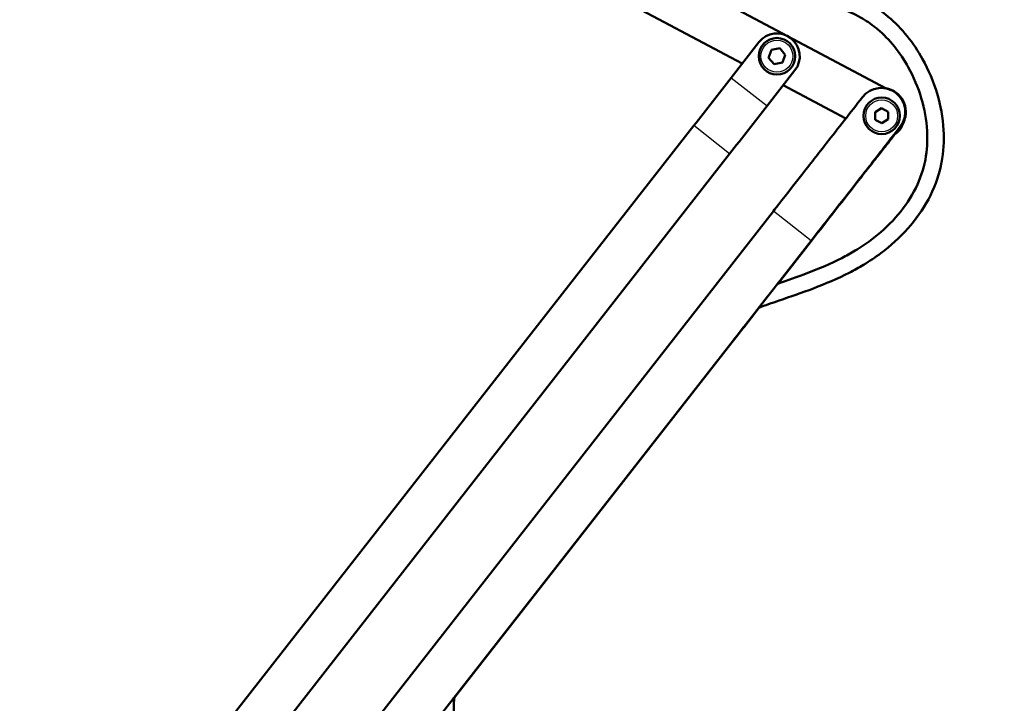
# Model space of a CAD drawing. Header units: millimetres. Extents: x 247 to 1050, y 34 to 1073.
# Tile 41 of 58: x 780 to 995, y 228 to 377. Entities that reach past the tile are written whole.
import ezdxf

# ---------------------------------------------------------------- set-up
doc = ezdxf.new("R2010")
doc.units = ezdxf.units.MM
doc.header["$LTSCALE"] = 0.75
doc.layers.add('Visible', color=7, linetype='Continuous', lineweight=50)
doc.layers.add('Visible Narrow', color=7, linetype='Continuous', lineweight=25)

msp = doc.modelspace()

# ---------------------------------------------------------------- linework, layer by layer
at = {"layer": 'Visible', "extrusion": (-1, -2.22045e-16, 2.96656e-13)}
for p, q in [((784.24, 460.89, 5), (969.42, 362.43, 5)), ((937.89, 367.87, 5), (779.54, 452.06, 5)), ((941.56, 372.56, 15), (935.47, 364.77, 15)), ((946.11, 371.22, 17), (944.3, 370.89, 17)), ((947.31, 369.82, 17), (946.11, 371.22, 17)), ((944.3, 370.89, 17), (943.68, 369.14, 17)), ((943.68, 369.14, 17), (944.89, 367.74, 17)), ((946.7, 368.08, 17), (947.31, 369.82, 17)), ((944.89, 367.74, 17), (946.7, 368.08, 17)), ((949.44, 366.4, 15), (943.35, 358.61, 15)), ((960.58, 355.8, 5), (946.86, 363.1, 5)), ((968.39, 362.53, 7.39), (968.4, 362.53, 6.39)), ((968.39, 358.07, 8.75), (967, 357.19, 8.75)), ((967, 357.19, 8.75), (967.06, 355.55, 8.75)), ((969.85, 357.3, 8.75), (968.39, 358.07, 8.75)), ((969.91, 355.65, 8.75), (969.85, 357.3, 8.75)), ((927.26, 354.26, 15.63), (825.52, 224.03, 31.33)), ((967.06, 355.55, 8.75), (968.52, 354.78, 8.75)), ((968.52, 354.78, 8.75), (969.91, 355.65, 8.75)), ((972.54, 354.04, 6.56), (971.26, 352.4, 6.56)), ((935.14, 348.1, 15.63), (833.4, 217.88, 31.33)), ((968.39, 348.73, 5.5), (968.48, 348.73, -4.23)), ((968.48, 348.73, -4.23), (968.42, 348.77, -4.23)), ((944.72, 335.49, 5.68), (840.5, 202.08, 4.77)), ((953, 329.03, 5.75), (826.64, 167.29, 4.65)), ((945.75, 319.63, -4.81), (953.09, 329.03, -4.75)), ((943.47, 316.81, 4.42), (938.17, 310.03, 4.37)), ((874.85, 228.88, -5.43), (941.64, 314.37, -4.85)), ((938.24, 310.03, -3.63), (941.62, 314.36, -3.6))]:
    msp.add_line(p, q, dxfattribs=at)
at = {"layer": 'Visible', "extrusion": (-2.97259e-13, -2.50951e-16, -1)}
msp.add_circle((-945.5, 369.48, -16.5), 4, dxfattribs=at)
at = {"layer": 'Visible', "extrusion": (-2.96656e-13, -2.22045e-16, -1)}
msp.add_circle((-968.46, 356.42, -8.25), 4, dxfattribs=at)
at = {"layer": 'Visible', "extrusion": (-2.97279e-13, -2.98583e-16, -1)}
msp.add_arc((-945.5, 369.48, -15), 5, 38, 218, dxfattribs=at)
at = {"layer": 'Visible', "extrusion": (0.788011, -0.615661, -3.25634e-13)}
msp.add_arc((863.37, 156, 512.59), 141, 264.5744, 270, dxfattribs=at)
at = {"layer": 'Visible', "extrusion": (-0.008727, 5.2194e-16, 0.999962)}
msp.add_arc((968.42, 357.28, -1.06), 5.25, 322, 142, dxfattribs=at)
at = {"layer": 'Visible', "extrusion": (-0.008727, 3.09383e-16, 0.999962)}
msp.add_arc((968.42, 357.28, -2.06), 5.25, 357.9506, 90, dxfattribs=at)
at = {"layer": 'Visible', "extrusion": (0.008727, -1.72736e-15, -0.999962)}
msp.add_arc((-968.42, 357.28, 14.56), 5.25, 99.3276, 205.277, dxfattribs=at)
at = {"layer": 'Visible', "extrusion": (0.008727, 6.69815e-16, -0.999962)}
msp.add_arc((-968.42, 357.28, 13.56), 5.25, 99.4678, 182.0494, dxfattribs=at)
at = {"layer": 'Visible', "extrusion": (-0.788011, 0.615661, 2.1256e-13)}
msp.add_arc((-863.37, 156, -522.59), 141, 270, 275.4256, dxfattribs=at)
at = {"layer": 'Visible', "extrusion": (0.008727, -1.79382e-15, -0.999962)}
msp.add_arc((-968.42, 357.28, 2.06), 5.25, 182.0494, 204.9422, dxfattribs=at)
at = {"layer": 'Visible'}
for centre, radius, start, end in [((968.46, 356.42, 4.81), 5, 301.4888, 351.1874), ((968.46, 356.42, 6.56), 4.9, 304.8441, 343.9556)]:
    msp.add_arc(centre, radius, start, end, dxfattribs=at)
at = {"layer": 'Visible', "extrusion": (-2.69233e-13, -1.69914e-14, -1)}
msp.add_arc((-968.4, 357.28, -6.56), 5.25, 204.863, 218.0011, dxfattribs=at)
at = {"layer": 'Visible', "extrusion": (0.787981, -0.615661, 0.006877)}
for centre, start, end in [((830.54, -3.35, 548.41), 333.3207, 90.3078), ((821.94, -3.4, 548.41), 90.3078, 270.3078)]:
    msp.add_arc(centre, 4, start, end, dxfattribs=at)
at = {"layer": 'Visible'}
for points, knots in [([(931.89, 382.38, 1.2), (931.97, 382.4, 1.2), (933.25, 382.71, 1.2), (935.17, 383.24, 1.2), (939.13, 384.23, 1.2), (944.59, 385.17, 1.2), (952.03, 385.32, 1.2), (959.13, 384.04, 1.2), (964.77, 381.74, 1.2), (968.06, 379.63, 1.2), (971.13, 377.15, 1.2), (974.18, 374, 1.2), (977.96, 368.36, 1.2), (980.89, 361.37, 1.2), (982.3, 353.57, 1.2), (982, 348.21, 1.2), (980.94, 343.07, 1.2), (978.99, 337.94, 1.2), (974.4, 331.52, 1.2), (969.32, 326.91, 1.2), (964.8, 323.88, 1.2), (959.88, 321.16, 1.2), (953.47, 318.46, 1.2), (946.67, 316.16, 1.2), (942.9, 314.84, 1.2), (941.52, 314.33, 1.2)], [0.1156215, 0.1156215, 0.1156215, 0.1156215, 0.1171875, 0.140625, 0.150941, 0.1875, 0.234375, 0.28125, 0.3164063, 0.3449441, 0.3515625, 0.3867188, 0.421875, 0.46875, 0.515625, 0.5579251, 0.5625, 0.609375, 0.65625, 0.703125, 0.7293074, 0.75, 0.8, 0.85, 0.8836153, 0.8836153, 0.8836153, 0.8836153]), ([(936.6, 379.88, 1.2), (936.67, 379.9, 1.2), (937.3, 380.06, 1.2), (939.92, 380.72, 1.2), (944.9, 381.57, 1.2), (951.79, 381.71, 1.2), (958.15, 380.55, 1.2), (963.12, 378.52, 1.2), (965.97, 376.68, 1.2), (968.65, 374.52, 1.2), (971.35, 371.74, 1.2), (974.75, 366.66, 1.2), (977.41, 360.33, 1.2), (978.67, 353.3, 1.2), (978.41, 348.62, 1.2), (977.49, 344.14, 1.2), (975.79, 339.69, 1.2), (971.71, 333.95, 1.2), (967.07, 329.74, 1.2), (962.93, 326.96, 1.2), (958.35, 324.43, 1.2), (952.53, 321.97, 1.2), (947.78, 320.33, 1.2), (945.67, 319.6, 1.2)], [0.1392925, 0.1392925, 0.1392925, 0.1392925, 0.140625, 0.150941, 0.1875, 0.234375, 0.28125, 0.3164063, 0.3449441, 0.3515625, 0.3867188, 0.421875, 0.46875, 0.515625, 0.5579251, 0.5625, 0.609375, 0.65625, 0.703125, 0.7293074, 0.75, 0.8, 0.8441976, 0.8441976, 0.8441976, 0.8441976]), ([(964.26, 360.51, 7.35), (961.61, 357.13, 7.33), (958.97, 353.75, 7.3), (953.81, 347.14, 7.26), (953.08, 346.21, 7.29), (947.45, 338.99, 6.22), (945.28, 336.2, 5.68), (944.72, 335.49, 5.68)], [-1.038755, -1.038755, -1.038755, -1.038755, -0.6456, -0.6456, -0.271205, -0.271205, 0, 0, 0, 0]), ([(973.27, 355.08, -5.07), (973.33, 355.21, -5.07), (973.39, 355.34, -5.07), (973.62, 355.99, -5.07), (973.73, 356.54, -5.07), (973.75, 357.09, -5.07)], [-0.2079193, -0.2079193, -0.2079193, -0.2079193, -0.1653355, -0.1653355, -0.0000033, -0.0000033, -0.0000033, -0.0000033]), ([(953, 329.03, 5.75), (956.56, 333.59, 5.78), (960.13, 338.15, 5.81), (964.27, 343.45, 5.85), (964.84, 344.19, 5.86), (966.66, 346.52, 5.87), (967, 346.95, 5.87), (967.96, 348.19, 6.13), (968.36, 348.69, 6.42), (969.18, 349.75, 6.98), (969.61, 350.31, 7.25), (970.53, 351.48, 7.41), (970.76, 351.78, 7.41), (972.53, 354.04, 7.42)], [0, 0, 0, 0, 1.7375, 1.7375, 2.017587, 2.017587, 2.624679, 2.624679, 3.508, 3.508, 4.388446, 4.388446, 4.763258, 4.763258, 4.763258, 4.763258]), ([(953.09, 329.03, -4.75), (956.65, 333.59, -4.72), (960.22, 338.15, -4.69), (964.36, 343.45, -4.65), (964.94, 344.19, -4.64), (966.76, 346.52, -4.63), (967.09, 346.95, -4.63), (968.06, 348.19, -4.87), (968.46, 348.69, -5.15), (969.29, 349.75, -5.7), (969.73, 350.31, -5.96), (970.55, 351.36, -6.08), (970.71, 351.57, -6.09), (971.29, 352.3, -6.09)], [-10.970352, -10.970352, -10.970352, -10.970352, -6.968683, -6.968683, -6.32361, -6.32361, -4.925405, -4.925405, -2.89101, -2.89101, -0.863239, -0.863239, -0.301717, -0.301717, -0.301717, -0.301717]), ([(970.85, 351.88, 6.41), (970.48, 351.4, 6.4), (970.11, 350.93, 6.35), (969.57, 350.24, 6.15), (969.39, 350.01, 6.06), (969.04, 349.56, 5.87), (968.86, 349.33, 5.77), (968.59, 348.98, 5.61), (968.49, 348.85, 5.55), (968.39, 348.73, 5.5)], [0, 0, 0, 0, 0.25, 0.25, 0.375, 0.375, 0.5, 0.5, 0.5706209, 0.5706209, 0.5706209, 0.5706209]), ([(968.48, 348.73, -4.23), (968.58, 348.86, -4.28), (968.69, 349, -4.34), (968.97, 349.36, -4.5), (969.15, 349.58, -4.6), (969.5, 350.03, -4.78), (969.68, 350.26, -4.86), (970.22, 350.94, -5.04), (970.58, 351.41, -5.09), (970.95, 351.88, -5.09)], [-0.5763363, -0.5763363, -0.5763363, -0.5763363, -0.5, -0.5, -0.375, -0.375, -0.25, -0.25, 0, 0, 0, 0]), ([(874.86, 228.97, 1.2), (874.71, 228.15, 1.2), (874.46, 224.29, 1.2), (876.32, 216.94, 1.2), (878.66, 197.72, 1.2), (875.82, 174.77, 1.2), (870.61, 147.21, 1.2), (869.45, 129.05, 1.2), (871.88, 115.76, 1.2), (877.26, 103.24, 1.2), (888.79, 88.69, 1.2), (907.27, 73.78, 1.2), (921.87, 64.66, 1.2), (936.63, 56.18, 1.2), (952.4, 48.03, 1.2), (974.49, 40.04, 1.2), (988.54, 37.96, 1.2), (995.34, 37.97, 1.2)], [0.050663, 0.050663, 0.050663, 0.050663, 0.0625, 0.1032186, 0.125, 0.25, 0.3333333, 0.4166667, 0.4583954, 0.5, 0.5833333, 0.6666667, 0.7403373, 0.75, 0.8333333, 0.9166667, 1, 1, 1, 1]), ([(873.78, 227.6, 2.77), (874.05, 227.94, 2.63), (874.28, 228.24, 2.44), (874.59, 228.64, 2.06), (874.7, 228.77, 1.89), (874.8, 228.9, 1.61), (874.83, 228.93, 1.53), (874.86, 228.97, 1.32), (874.86, 228.97, 1.23), (874.86, 228.97, 1.2)], [0.000001, 0.000001, 0.000001, 0.000001, 0.136599, 0.136599, 0.2338856, 0.2338856, 0.2759001, 0.2759001, 0.3296345, 0.3296345, 0.3296345, 0.3296345])]:
    msp.add_open_spline(points, degree=3, knots=knots, dxfattribs=at)
for points in [[(971.26, 352.4, 6.41), (971.12, 352.23, 6.41), (970.99, 352.06, 6.41), (970.85, 351.88, 6.41)], [(970.95, 351.88, -5.09), (971.06, 352.02, -5.09), (971.16, 352.15, -5.09), (971.27, 352.29, -5.09)]]:
    msp.add_open_spline(points, degree=3, dxfattribs=at)
at = {"layer": 'Visible Narrow', "extrusion": (-1, -2.22045e-16, 2.96656e-13)}
for p, q in [((935.47, 364.77, 15), (943.35, 358.61, 15)), ((973.75, 357.09, -5.07), (973.64, 356.95, -5.07)), ((935.14, 348.1, 15.63), (927.26, 354.26, 15.63)), ((972.53, 354.04, 7.42), (972.54, 354.04, 6.56)), ((970.95, 351.88, -5.09), (970.89, 351.93, -5.09)), ((953, 329.03, 5.75), (944.72, 335.49, 5.68)), ((938.2, 310.07, -3.63), (938.24, 310.03, -3.63))]:
    msp.add_line(p, q, dxfattribs=at)
at = {"layer": 'Visible Narrow'}
for centre in [(945.5, 369.48, 17), (968.46, 356.42, 8.75)]:
    msp.add_circle(centre, 3.5, dxfattribs=at)

doc.saveas('drawing.dxf')
